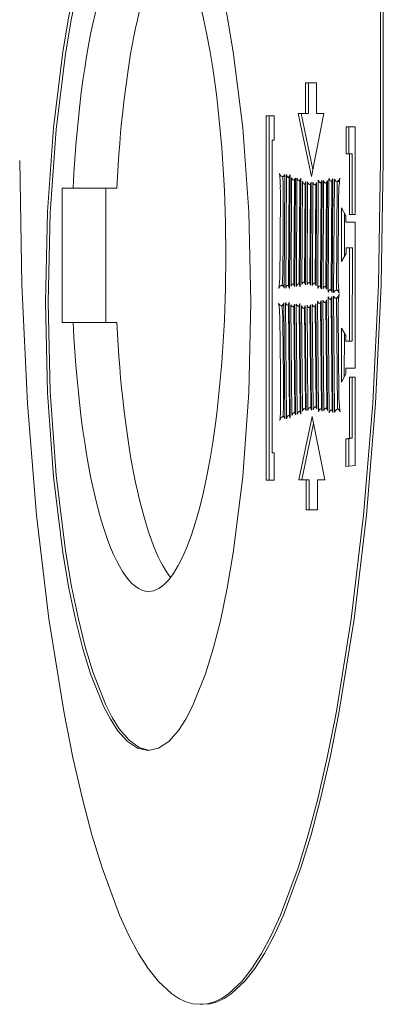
# Model space of a CAD drawing. Header units: millimetres. Extents: x 11681 to 15516, y 25095 to 29743.
# Tile 61 of 96: x 12887.3 to 12888.52, y 27883.18 to 27886.48. Entities that reach past the tile are written whole.
import ezdxf

# ---------------------------------------------------------------- set-up
doc = ezdxf.new("R2010")
doc.units = ezdxf.units.MM
doc.layers.add('00 - nowa technologia myjni_Nr_pióra__95', color=7, linetype='Continuous', lineweight=20, true_color=0x7c7c7c)
doc.layers.add('XREF', color=8, linetype='Continuous', lineweight=9)

# ---------------------------------------------------------------- blocks, each defined once
blk = doc.blocks.new('parter 2025.10.15')
at = {"layer": '00 - nowa technologia myjni_Nr_pióra__95', "color": 8, "linetype": 'Continuous', "lineweight": 5}
for p, q in [((606.1697, 2495.2202), (606.1697, 2498.3431)), ((606.1795, 2495.2202), (606.1795, 2498.3431)), ((605.9198, 2495.4799), (605.9198, 2495.3774)), ((605.9565, 2495.4799), (605.9198, 2495.4799)), ((605.9294, 2495.4799), (605.9294, 2495.3774)), ((605.9565, 2495.3774), (605.9565, 2495.4799)), ((605.8149, 2495.37), (605.7879, 2495.37)), ((605.7879, 2495.37), (605.7879, 2494.1506)), ((605.7977, 2495.37), (605.7977, 2494.1506)), ((605.8149, 2495.2882), (605.8149, 2495.37)), ((605.9198, 2495.3774), (605.8946, 2495.3774)), ((605.8946, 2495.3774), (605.939, 2495.1662)), ((605.9044, 2495.3774), (605.9436, 2495.19)), ((605.9294, 2495.3774), (605.9198, 2495.3774)), ((605.939, 2495.1662), (605.981, 2495.3774)), ((605.981, 2495.3774), (605.9565, 2495.3774)), ((606.0646, 2495.3328), (606.0548, 2495.3328)), ((606.0855, 2495.3328), (606.0548, 2495.3328)), ((606.0548, 2495.3328), (606.0548, 2495.2425)), ((606.0855, 2495.3328), (606.0646, 2495.3328)), ((606.0646, 2495.3328), (606.0646, 2495.2425)), ((606.0855, 2495.0398), (606.0855, 2495.3328)), ((605.8081, 2494.2421), (605.8081, 2495.2882)), ((605.8081, 2495.2882), (605.8149, 2495.2882)), ((606.0548, 2495.2425), (606.0661, 2495.2428)), ((606.0759, 2495.2428), (606.0661, 2495.2428)), ((606.0661, 2495.2428), (606.0661, 2495.0398)), ((606.0759, 2495.2428), (606.0759, 2495.0398)), ((605.8476, 2494.7933), (605.8499, 2495.1735)), ((605.8554, 2495.1729), (605.8531, 2494.7926)), ((605.8655, 2494.7914), (605.8677, 2495.1717)), ((605.8499, 2495.1662), (605.842, 2495.1662)), ((605.8676, 2495.1637), (605.8618, 2495.1637)), ((605.8651, 2495.1637), (605.8629, 2494.8018)), ((605.8731, 2495.1625), (605.8709, 2494.8)), ((605.8854, 2495.154), (605.8795, 2495.154)), ((605.8828, 2495.154), (605.8807, 2494.8067)), ((605.8833, 2494.7987), (605.8854, 2495.1613)), ((605.8909, 2495.1613), (605.8888, 2494.7981)), ((605.9031, 2495.1521), (605.8972, 2495.1521)), ((605.9007, 2495.1521), (605.8986, 2494.8073)), ((605.9012, 2494.7969), (605.9033, 2495.1601)), ((605.9088, 2495.1509), (605.9067, 2494.8052)), ((605.921, 2495.1412), (605.9152, 2495.1412)), ((605.9184, 2495.1412), (605.9164, 2494.8134)), ((605.919, 2494.8042), (605.921, 2495.1497)), ((605.9265, 2495.1491), (605.9245, 2494.8036)), ((605.9388, 2495.1396), (605.9329, 2495.1396)), ((605.9363, 2495.1396), (605.9343, 2494.8116)), ((605.9367, 2494.8024), (605.9388, 2495.1479)), ((605.9443, 2495.1476), (605.9424, 2494.8018)), ((605.9567, 2495.1384), (605.9509, 2495.1384)), ((605.9541, 2495.1384), (605.9521, 2494.8097)), ((605.9546, 2494.8009), (605.9567, 2495.1466)), ((605.9622, 2495.1546), (605.9601, 2494.7917)), ((605.9744, 2495.1451), (605.9689, 2495.1451)), ((605.972, 2495.1451), (605.9698, 2494.8)), ((605.9724, 2494.7905), (605.9746, 2495.1534)), ((605.98, 2495.1528), (605.9779, 2494.7902)), ((605.9923, 2495.1442), (605.9863, 2495.1442)), ((605.9897, 2495.1442), (605.9877, 2494.7981)), ((605.9903, 2494.789), (605.9924, 2495.1518)), ((605.9979, 2495.1601), (605.9956, 2494.7798)), ((606.0101, 2495.1509), (606.0045, 2495.1509)), ((606.0077, 2495.1509), (606.0054, 2494.7878)), ((606.008, 2494.7786), (606.0103, 2495.1589)), ((606.0158, 2495.1582), (606.0135, 2494.778)), ((606.0254, 2495.15), (606.0232, 2494.7865)), ((606.0328, 2495.15), (606.0243, 2495.15)), ((605.1062, 2495.1277), (605.1428, 2495.1277)), ((605.1062, 2494.6779), (605.1062, 2495.1277)), ((605.2888, 2495.1277), (605.1428, 2495.1277)), ((605.252, 2494.6779), (605.252, 2495.1277)), ((606.0286, 2494.8311), (606.0302, 2495.1033)), ((606.0547, 2495.0346), (606.0397, 2495.0618)), ((606.0397, 2495.0618), (606.0397, 2494.8824)), ((606.0495, 2495.0441), (606.0495, 2494.8992)), ((606.0661, 2495.0398), (606.0855, 2495.0398)), ((606.0547, 2495.0136), (606.0547, 2495.0346)), ((606.0855, 2495.0136), (606.0547, 2495.0136)), ((606.0855, 2494.525), (606.0855, 2495.0136)), ((606.0397, 2494.8824), (606.0548, 2494.9083)), ((606.0548, 2494.9083), (606.055, 2494.9278)), ((606.0646, 2494.9278), (606.055, 2494.9278)), ((606.055, 2494.9278), (606.0663, 2494.9275)), ((606.0646, 2494.9278), (606.076, 2494.9275)), ((606.0663, 2494.9275), (606.0661, 2494.6156)), ((606.076, 2494.9275), (606.0663, 2494.9275)), ((606.076, 2494.9275), (606.0759, 2494.6156)), ((605.8833, 2494.8067), (605.8772, 2494.8067)), ((605.9012, 2494.8073), (605.8951, 2494.8073)), ((605.919, 2494.8134), (605.9128, 2494.8134)), ((605.9369, 2494.8116), (605.9308, 2494.8116)), ((605.9546, 2494.8097), (605.9483, 2494.8097)), ((605.8476, 2494.8024), (605.8398, 2494.8024)), ((605.8655, 2494.8018), (605.8592, 2494.8018)), ((605.9724, 2494.8), (605.9662, 2494.8)), ((605.9903, 2494.7981), (605.9839, 2494.7981)), ((606.008, 2494.7878), (606.0019, 2494.7878)), ((606.0306, 2494.7865), (606.0222, 2494.7865)), ((605.8507, 2494.355), (605.8473, 2494.7432)), ((605.8529, 2494.7438), (605.8561, 2494.3559)), ((605.8685, 2494.3575), (605.8651, 2494.7456)), ((605.8862, 2494.3691), (605.883, 2494.7392)), ((605.8886, 2494.7398), (605.8917, 2494.3697)), ((605.9041, 2494.3712), (605.9009, 2494.7414)), ((605.9575, 2494.3874), (605.9544, 2494.7402)), ((605.9598, 2494.7496), (605.963, 2494.3794)), ((605.9723, 2494.7414), (605.9662, 2494.7414)), ((605.9697, 2494.7414), (605.9727, 2494.3892)), ((605.9753, 2494.381), (605.9721, 2494.7511)), ((605.9776, 2494.7518), (605.9808, 2494.3819)), ((605.99, 2494.7444), (605.9836, 2494.7444)), ((605.9874, 2494.7444), (605.9904, 2494.3913)), ((605.993, 2494.3834), (605.99, 2494.7536)), ((605.9953, 2494.7633), (605.9987, 2494.3752)), ((606.0077, 2494.7554), (606.0016, 2494.7554)), ((606.0052, 2494.7554), (606.0083, 2494.3849)), ((606.011, 2494.377), (606.0077, 2494.7652)), ((606.0132, 2494.7658), (606.0165, 2494.3776)), ((606.0302, 2494.7591), (606.0206, 2494.7591)), ((606.0229, 2494.7591), (606.0261, 2494.3883)), ((605.8481, 2494.7341), (605.8383, 2494.7341)), ((605.8653, 2494.7359), (605.8589, 2494.7359)), ((605.8627, 2494.7359), (605.8659, 2494.3666)), ((605.8708, 2494.7374), (605.874, 2494.3672)), ((605.8832, 2494.7301), (605.8767, 2494.7301)), ((605.8806, 2494.7301), (605.8836, 2494.3758)), ((605.9009, 2494.7322), (605.8944, 2494.7322)), ((605.8984, 2494.7322), (605.9015, 2494.38)), ((605.9065, 2494.7334), (605.9096, 2494.381)), ((605.9189, 2494.7252), (605.9125, 2494.7252)), ((605.9163, 2494.7252), (605.9192, 2494.3904)), ((605.9218, 2494.3825), (605.9187, 2494.7353)), ((605.9244, 2494.7359), (605.9273, 2494.3834)), ((605.9367, 2494.7276), (605.9302, 2494.7276)), ((605.9341, 2494.7276), (605.937, 2494.3929)), ((605.9396, 2494.3849), (605.9366, 2494.7374)), ((605.9421, 2494.7383), (605.9451, 2494.3855)), ((605.9544, 2494.7304), (605.9482, 2494.7304)), ((605.9518, 2494.7304), (605.9547, 2494.3953)), ((606.0309, 2494.435), (606.0284, 2494.7127)), ((605.1428, 2494.6779), (605.1062, 2494.6779)), ((605.2888, 2494.6779), (605.1428, 2494.6779)), ((606.0396, 2494.6584), (606.0394, 2494.4783)), ((606.0547, 2494.634), (606.0396, 2494.6584)), ((606.0493, 2494.6425), (606.0492, 2494.496)), ((606.0547, 2494.6156), (606.0547, 2494.634)), ((606.0661, 2494.6156), (606.0547, 2494.6156)), ((606.0759, 2494.6156), (606.0661, 2494.6156)), ((606.0547, 2494.5058), (606.0547, 2494.525)), ((606.0547, 2494.525), (606.0855, 2494.525)), ((606.0394, 2494.4783), (606.0547, 2494.5058)), ((606.0855, 2494.4951), (606.0661, 2494.4951)), ((606.0661, 2494.4951), (606.0661, 2494.2912)), ((606.0759, 2494.4951), (606.0759, 2494.2912)), ((606.0855, 2494.1994), (606.0855, 2494.4951)), ((605.9039, 2494.38), (605.8983, 2494.38)), ((605.9218, 2494.3904), (605.9158, 2494.3904)), ((605.9396, 2494.3929), (605.934, 2494.3929)), ((605.9573, 2494.3953), (605.9515, 2494.3953)), ((605.9752, 2494.3892), (605.9695, 2494.3892)), ((605.993, 2494.3913), (605.9872, 2494.3913)), ((606.0109, 2494.3849), (606.0052, 2494.3849)), ((606.0336, 2494.3883), (606.0263, 2494.3883)), ((605.8507, 2494.363), (605.8438, 2494.363)), ((605.8684, 2494.3666), (605.8626, 2494.3666)), ((605.8862, 2494.3758), (605.8806, 2494.3758)), ((605.9413, 2494.3633), (605.897, 2494.1518)), ((605.9843, 2494.1518), (605.9413, 2494.3633)), ((605.946, 2494.3398), (605.9067, 2494.1518)), ((606.0661, 2494.2912), (606.0545, 2494.2888)), ((606.0643, 2494.2888), (606.0545, 2494.2888)), ((606.0545, 2494.2888), (606.0545, 2494.1957)), ((606.0759, 2494.2912), (606.0643, 2494.2888)), ((606.0643, 2494.2888), (606.0643, 2494.1969)), ((606.0759, 2494.2912), (606.0661, 2494.2912)), ((605.8151, 2494.2421), (605.8081, 2494.2421)), ((605.8151, 2494.1506), (605.8151, 2494.2421)), ((606.0545, 2494.1957), (606.0855, 2494.1994)), ((605.7879, 2494.1506), (605.8151, 2494.1506)), ((605.897, 2494.1518), (605.9221, 2494.1518)), ((605.9318, 2494.1518), (605.9221, 2494.1518)), ((605.9221, 2494.1518), (605.9221, 2494.0511)), ((605.9318, 2494.1518), (605.9318, 2494.0511)), ((605.9591, 2494.0511), (605.9591, 2494.1518)), ((605.9591, 2494.1518), (605.9843, 2494.1518)), ((605.9221, 2494.0511), (605.9591, 2494.0511)), ((605.5766, 2492.3958), (605.5668, 2492.3958))]:
    blk.add_line(p, q, dxfattribs=at)
for points in [[(605.3932, 2496.2453), (605.3581, 2496.2377), (605.3239, 2496.2151), (605.2911, 2496.1781), (605.2673, 2496.1415), (605.2443, 2496.0976), (605.2011, 2495.9892), (605.1753, 2495.9053), (605.1515, 2495.8116), (605.1286, 2495.7027), (605.1083, 2495.5843), (605.0766, 2495.3291), (605.0566, 2495.0478), (605.0497, 2494.7456)], [(605.3978, 2496.2453), (605.3631, 2496.2355), (605.3294, 2496.2111), (605.2969, 2496.1726), (605.2734, 2496.1354), (605.2508, 2496.0909), (605.2084, 2495.9816), (605.1832, 2495.8986), (605.16, 2495.8064), (605.1373, 2495.6966), (605.117, 2495.5776), (605.0859, 2495.3243), (605.0662, 2495.045), (605.0593, 2494.7456)], [(605.7368, 2494.7456), (605.7298, 2495.0478), (605.7098, 2495.3291), (605.6781, 2495.5843), (605.6578, 2495.7027), (605.6349, 2495.8116), (605.6111, 2495.9053), (605.5853, 2495.9892), (605.5421, 2496.0976), (605.5192, 2496.1415), (605.4954, 2496.1781), (605.4625, 2496.2151), (605.4283, 2496.2377), (605.3932, 2496.2453)], [(604.964, 2495.2202), (604.9705, 2494.8042), (604.9896, 2494.4069), (605.0201, 2494.0325), (605.0615, 2493.6855), (605.1123, 2493.3699), (605.1419, 2493.2219), (605.1736, 2493.084), (605.2055, 2492.9634), (605.2392, 2492.8523), (605.298, 2492.6943), (605.3291, 2492.6262), (605.3612, 2492.5664), (605.3935, 2492.5154), (605.4266, 2492.4736), (605.4722, 2492.4309), (605.4956, 2492.4156), (605.5191, 2492.4046), (605.5429, 2492.3979), (605.5668, 2492.3958)], [(605.5668, 2492.3958), (605.5908, 2492.3979), (605.6146, 2492.4046), (605.6381, 2492.4156), (605.6614, 2492.4309), (605.7071, 2492.4733), (605.7402, 2492.5154), (605.7727, 2492.5661), (605.8047, 2492.6262), (605.8357, 2492.6943), (605.8946, 2492.8523), (605.9282, 2492.9631), (605.9602, 2493.084), (605.9918, 2493.2219), (606.0214, 2493.3699), (606.0724, 2493.6852), (606.1136, 2494.0325), (606.1441, 2494.4069), (606.1632, 2494.8042), (606.1697, 2495.2202)], [(605.5766, 2492.3958), (605.6006, 2492.3979), (605.6244, 2492.4046), (605.6479, 2492.4156), (605.6712, 2492.4309), (605.7168, 2492.4733), (605.7499, 2492.5154), (605.7823, 2492.5661), (605.8143, 2492.6262), (605.8455, 2492.6943), (605.9042, 2492.8523), (605.9379, 2492.9631), (605.9698, 2493.084), (606.0016, 2493.2219), (606.0312, 2493.3699), (606.082, 2493.6852), (606.1233, 2494.0325), (606.1538, 2494.4069), (606.1729, 2494.8042), (606.1795, 2495.2202)], [(605.842, 2495.1662), (605.8383, 2495.1674), (605.836, 2495.1695), (605.8319, 2495.1763)], [(605.8499, 2495.1735), (605.8467, 2495.1686), (605.8449, 2495.1668), (605.842, 2495.1662)], [(605.8618, 2495.1637), (605.8597, 2495.165), (605.8583, 2495.1668), (605.8554, 2495.1729)], [(605.8677, 2495.1717), (605.8651, 2495.1662), (605.8638, 2495.165), (605.8624, 2495.164)], [(605.8795, 2495.154), (605.8774, 2495.1552), (605.876, 2495.1564), (605.8731, 2495.1625)], [(605.8854, 2495.1613), (605.8828, 2495.1564), (605.8815, 2495.1549), (605.8801, 2495.154)], [(605.8972, 2495.1521), (605.8952, 2495.1534), (605.8938, 2495.1552), (605.8909, 2495.1613)], [(605.9033, 2495.1601), (605.9005, 2495.1546), (605.8993, 2495.1534), (605.898, 2495.1524)], [(605.9152, 2495.1412), (605.9131, 2495.1424), (605.9115, 2495.1442), (605.9088, 2495.1509)], [(605.921, 2495.1497), (605.9184, 2495.1439), (605.917, 2495.1421), (605.9158, 2495.1412)], [(605.9329, 2495.1396), (605.9308, 2495.1409), (605.9294, 2495.1424), (605.9265, 2495.1491)], [(605.9388, 2495.1479), (605.9361, 2495.1424), (605.9349, 2495.1405), (605.9335, 2495.1399)], [(605.9509, 2495.1384), (605.9488, 2495.1393), (605.9472, 2495.1412), (605.9443, 2495.1476)], [(605.9567, 2495.1466), (605.9541, 2495.1409), (605.9527, 2495.1393), (605.9515, 2495.1384)], [(605.9689, 2495.1451), (605.9668, 2495.146), (605.9652, 2495.1482), (605.9622, 2495.1546)], [(605.9746, 2495.1534), (605.9721, 2495.1476), (605.9707, 2495.146), (605.9695, 2495.1454)], [(605.9863, 2495.1442), (605.9843, 2495.1454), (605.9828, 2495.147), (605.98, 2495.1528)], [(605.9924, 2495.1518), (605.9897, 2495.1466), (605.9884, 2495.1451), (605.9871, 2495.1442)], [(606.0045, 2495.1509), (606.0022, 2495.1518), (606.0008, 2495.154), (605.9979, 2495.1601)], [(606.0103, 2495.1589), (606.0077, 2495.1534), (606.0063, 2495.1515), (606.0051, 2495.1509)], [(606.0243, 2495.15), (606.0211, 2495.1509), (606.0193, 2495.1524), (606.0158, 2495.1582)], [(606.0342, 2495.1607), (606.0302, 2495.1534), (606.0278, 2495.1515), (606.0243, 2495.15)], [(605.8709, 2494.8), (605.8738, 2494.8049), (605.8752, 2494.8061), (605.8764, 2494.8067)], [(605.8772, 2494.8067), (605.8793, 2494.8058), (605.8807, 2494.8042), (605.8833, 2494.7987)], [(605.8888, 2494.7981), (605.8917, 2494.8042), (605.8931, 2494.8061), (605.8944, 2494.807)], [(605.8951, 2494.8073), (605.8972, 2494.8061), (605.8984, 2494.8042), (605.9012, 2494.7969)], [(605.9067, 2494.8052), (605.9094, 2494.8106), (605.9106, 2494.8122), (605.912, 2494.8134)], [(605.9128, 2494.8134), (605.9147, 2494.8122), (605.9161, 2494.8103), (605.919, 2494.8042)], [(605.9245, 2494.8036), (605.9274, 2494.8091), (605.9288, 2494.8106), (605.93, 2494.8116)], [(605.9308, 2494.8116), (605.9329, 2494.8103), (605.9341, 2494.8088), (605.9367, 2494.8024)], [(605.9424, 2494.8018), (605.945, 2494.8076), (605.9463, 2494.8091), (605.9477, 2494.8097)], [(605.9483, 2494.8097), (605.9504, 2494.8091), (605.9518, 2494.8073), (605.9546, 2494.8009)], [(605.8301, 2494.792), (605.834, 2494.7987), (605.8362, 2494.8009), (605.8386, 2494.8021), (605.8398, 2494.8024)], [(605.8398, 2494.8024), (605.8426, 2494.8012), (605.8444, 2494.7994), (605.8476, 2494.7933)], [(605.8531, 2494.7926), (605.8558, 2494.7991), (605.8572, 2494.8006), (605.8584, 2494.8015)], [(605.8592, 2494.8018), (605.8612, 2494.8006), (605.8627, 2494.7987), (605.8655, 2494.7914)], [(605.9601, 2494.7917), (605.963, 2494.7975), (605.9643, 2494.7991), (605.9656, 2494.7994)], [(605.9662, 2494.8), (605.9683, 2494.7987), (605.9698, 2494.7966), (605.9724, 2494.7905)], [(605.9779, 2494.7902), (605.9805, 2494.7957), (605.9819, 2494.7972), (605.9833, 2494.7981)], [(605.9839, 2494.7981), (605.986, 2494.7969), (605.9874, 2494.7951), (605.9903, 2494.789)], [(605.9956, 2494.7798), (605.9985, 2494.7853), (605.9999, 2494.7868), (606.0013, 2494.7878)], [(606.0019, 2494.7878), (606.004, 2494.7865), (606.0054, 2494.7847), (606.008, 2494.7786)], [(606.0135, 2494.778), (606.017, 2494.7838), (606.019, 2494.7853), (606.0222, 2494.7865)], [(606.0222, 2494.7865), (606.0255, 2494.7853), (606.0277, 2494.7835), (606.0316, 2494.7759)], [(605.0497, 2494.7456), (605.0566, 2494.4435), (605.0766, 2494.1615), (605.1083, 2493.9067), (605.1286, 2493.7886), (605.1515, 2493.6794), (605.1753, 2493.5854), (605.2011, 2493.5018), (605.2443, 2493.3937), (605.2673, 2493.3498), (605.2911, 2493.3128), (605.3239, 2493.2759), (605.3581, 2493.2533), (605.3932, 2493.2454)], [(605.0593, 2494.7456), (605.0662, 2494.446), (605.0859, 2494.1667), (605.117, 2493.9137), (605.1373, 2493.7944), (605.16, 2493.6849), (605.1832, 2493.5924), (605.2084, 2493.5091), (605.2508, 2493.4001), (605.2734, 2493.3559), (605.2969, 2493.3183), (605.3294, 2493.2802), (605.363, 2493.2555), (605.3976, 2493.2457)], [(605.3932, 2493.2454), (605.4283, 2493.2533), (605.4625, 2493.2759), (605.4953, 2493.3128), (605.5192, 2493.3498), (605.5421, 2493.3937), (605.5853, 2493.5018), (605.6111, 2493.5854), (605.6349, 2493.6794), (605.6578, 2493.7886), (605.6781, 2493.9067), (605.7098, 2494.1615), (605.7298, 2494.4435), (605.7368, 2494.7456)], [(605.8383, 2494.7341), (605.8351, 2494.7347), (605.8331, 2494.7365), (605.8294, 2494.742)], [(605.8473, 2494.7432), (605.8438, 2494.7365), (605.8416, 2494.735), (605.8383, 2494.7341)], [(605.8589, 2494.7359), (605.8569, 2494.7368), (605.8555, 2494.7383), (605.8529, 2494.7438)], [(605.8651, 2494.7456), (605.8624, 2494.7389), (605.861, 2494.7371), (605.8597, 2494.7359)], [(605.883, 2494.7392), (605.8803, 2494.7328), (605.8789, 2494.731), (605.8774, 2494.7301)], [(605.8944, 2494.7322), (605.8926, 2494.7331), (605.8912, 2494.7347), (605.8886, 2494.7398)], [(605.9009, 2494.7414), (605.8981, 2494.7353), (605.8966, 2494.7334), (605.8952, 2494.7325)], [(605.9544, 2494.7402), (605.9517, 2494.7334), (605.9503, 2494.7316), (605.9489, 2494.7307)], [(605.9662, 2494.7414), (605.964, 2494.7423), (605.9627, 2494.7438), (605.9598, 2494.7496)], [(605.9721, 2494.7511), (605.9695, 2494.7444), (605.9683, 2494.7423), (605.9668, 2494.7414)], [(605.9836, 2494.7444), (605.9816, 2494.7453), (605.9802, 2494.7469), (605.9776, 2494.7518)], [(605.99, 2494.7536), (605.9871, 2494.7475), (605.9857, 2494.7456), (605.9843, 2494.7447)], [(606.0016, 2494.7554), (605.9994, 2494.7563), (605.9981, 2494.7579), (605.9953, 2494.7633)], [(606.0077, 2494.7652), (606.0049, 2494.7585), (606.0035, 2494.7563), (606.0022, 2494.7554)], [(606.0206, 2494.7591), (606.0179, 2494.7597), (606.0162, 2494.7609), (606.0132, 2494.7658)], [(606.0316, 2494.7719), (606.0272, 2494.7633), (606.0246, 2494.7603), (606.022, 2494.7591), (606.0206, 2494.7591)], [(605.8767, 2494.7301), (605.8748, 2494.731), (605.8734, 2494.7322), (605.8708, 2494.7374)], [(605.9125, 2494.7252), (605.9105, 2494.7261), (605.9092, 2494.7276), (605.9065, 2494.7334)], [(605.9187, 2494.7353), (605.916, 2494.7283), (605.9146, 2494.7261), (605.9132, 2494.7255)], [(605.9302, 2494.7276), (605.9283, 2494.7286), (605.9269, 2494.7304), (605.9244, 2494.7359)], [(605.9366, 2494.7374), (605.9338, 2494.7307), (605.9323, 2494.7286), (605.9309, 2494.7276)], [(605.9482, 2494.7304), (605.9462, 2494.7316), (605.9448, 2494.7328), (605.9421, 2494.7383)], [(605.8917, 2494.3697), (605.8948, 2494.377), (605.8961, 2494.3791), (605.8976, 2494.38)], [(605.8983, 2494.38), (605.9002, 2494.3794), (605.9015, 2494.3776), (605.9041, 2494.3712)], [(605.9096, 2494.381), (605.9123, 2494.3877), (605.9137, 2494.3892), (605.9152, 2494.3904)], [(605.9158, 2494.3904), (605.9178, 2494.3898), (605.9192, 2494.388), (605.9218, 2494.3825)], [(605.9273, 2494.3834), (605.9303, 2494.3898), (605.9317, 2494.3919), (605.9332, 2494.3929)], [(605.934, 2494.3929), (605.9358, 2494.3923), (605.9372, 2494.3904), (605.9396, 2494.3849)], [(605.9451, 2494.3855), (605.9479, 2494.3923), (605.9494, 2494.3941), (605.9507, 2494.3953)], [(605.9515, 2494.3953), (605.9535, 2494.3947), (605.9547, 2494.3929), (605.9575, 2494.3874)], [(605.963, 2494.3794), (605.966, 2494.3862), (605.9674, 2494.388), (605.9688, 2494.3889)], [(605.9695, 2494.3892), (605.9715, 2494.388), (605.9727, 2494.3865), (605.9753, 2494.381)], [(605.9808, 2494.3819), (605.9836, 2494.3886), (605.9851, 2494.3904), (605.9865, 2494.3913)], [(605.9872, 2494.3913), (605.9892, 2494.3904), (605.9904, 2494.3892), (605.993, 2494.3834)], [(605.9987, 2494.3752), (606.0017, 2494.3819), (606.0031, 2494.384), (606.0046, 2494.3849)], [(606.0052, 2494.3849), (606.0072, 2494.3843), (606.0086, 2494.3825), (606.011, 2494.377)], [(606.0165, 2494.3776), (606.0205, 2494.3849), (606.0226, 2494.3871), (606.0263, 2494.3883)], [(606.0263, 2494.3883), (606.0292, 2494.3874), (606.0312, 2494.3855), (606.0347, 2494.3794)], [(605.8331, 2494.3501), (605.8374, 2494.3584), (605.8398, 2494.3611), (605.8424, 2494.3627), (605.8438, 2494.363)], [(605.8438, 2494.363), (605.8462, 2494.362), (605.8478, 2494.3605), (605.8507, 2494.355)], [(605.8561, 2494.3559), (605.859, 2494.3633), (605.8604, 2494.3654), (605.8618, 2494.3663)], [(605.8626, 2494.3666), (605.8645, 2494.3654), (605.8658, 2494.3639), (605.8685, 2494.3575)], [(605.874, 2494.3672), (605.8769, 2494.3733), (605.8784, 2494.3752), (605.8799, 2494.3758)], [(605.8806, 2494.3758), (605.8825, 2494.3752), (605.8838, 2494.3739), (605.8862, 2494.3691)]]:
    blk.add_lwpolyline(points, dxfattribs=at)
for centre, radius, start, end in [((605.5064, 2495.1293), 0.3289, 0.5462, 8.2218), ((605.5417, 2495.1308), 0.3032, 0.3254, 6.7522), ((606.4781, 2495.1009), 0.4479, 172.3376, 179.6786), ((590.928, 2495.0746), 14.9073, 359.08522, 0.22227), ((590.9378, 2495.0746), 14.9073, 359.08522, 0.22227), ((605.5243, 2494.8378), 0.3091, 351.501, 359.794), ((605.5032, 2494.839), 0.34, 353.7565, 359.529), ((606.5335, 2494.8311), 0.5049, 179.9908, 186.2593), ((606.5138, 2494.717), 0.4854, 173.4544, 180.4568), ((605.5078, 2494.6904), 0.3256, 1.3162, 9.0903), ((605.5368, 2494.6919), 0.3063, 1.1443, 7.8966), ((590.3131, 2494.4145), 15.5228, 359.93183, 1.04582), ((590.3229, 2494.4145), 15.5228, 359.93183, 1.04582), ((606.5355, 2494.442), 0.5046, 180.7733, 187.0891), ((605.5002, 2494.3929), 0.3357, 352.6563, 0.5583), ((605.4731, 2494.3941), 0.3724, 355.1773, 0.2921)]:
    blk.add_arc(centre, radius, start, end, dxfattribs=at)
for centre, start_param, end_param in [((605.3952, 2494.9028), 3.141637, 4.511031), ((605.3952, 2494.9028), 6.283141, 9.424822), ((605.5412, 2494.9028), 3.428674, 4.511031), ((605.3952, 2494.9028), 4.913747, 6.283141), ((605.5412, 2494.9028), 4.913747, 5.996104)]:
    blk.add_ellipse(centre, major_axis=(0, -1.125), ratio=0.229047, start_param=start_param, end_param=end_param, dxfattribs=at)

msp = doc.modelspace()

# ---------------------------------------------------------------- block references
at = {"layer": 'XREF'}
msp.add_blockref('parter 2025.10.15', (12282.3391, 25390.7845), dxfattribs=at)

doc.saveas('drawing.dxf')
